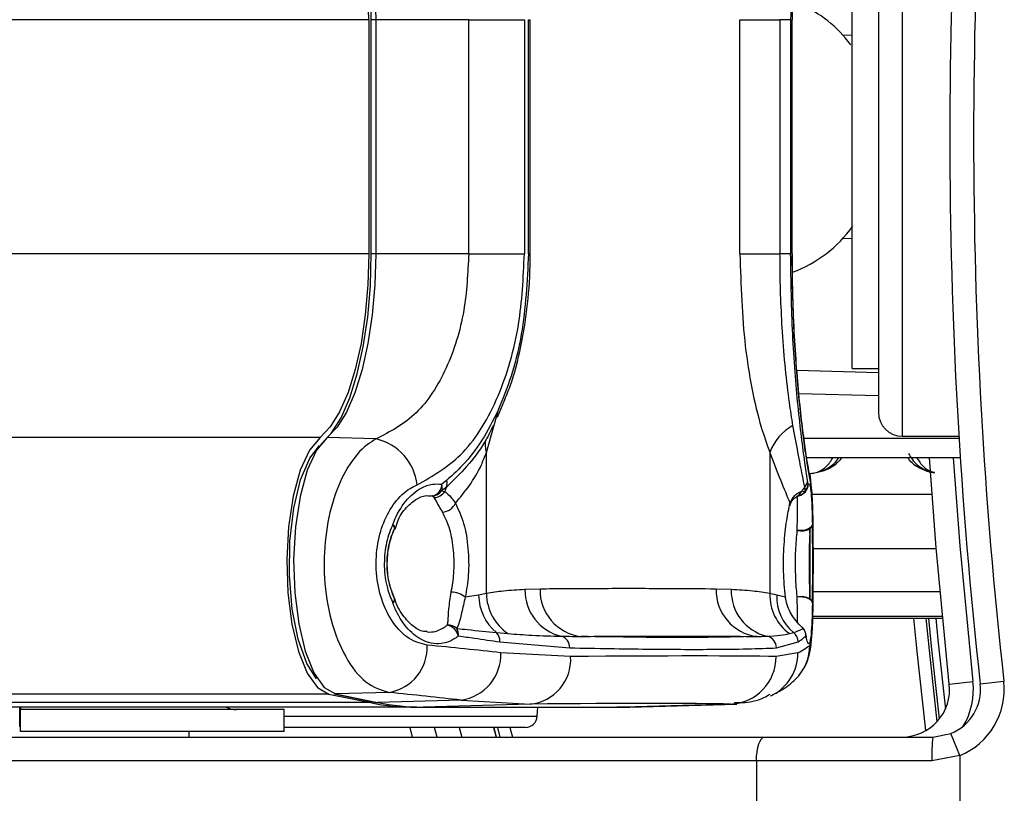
# Model space of a CAD drawing. Header units: millimetres. Extents: x 20 to 26059, y 28 to 17777.
# Tile 50 of 90: x 8870 to 8953, y 13209 to 13274. Entities that reach past the tile are written whole.
import ezdxf

# ---------------------------------------------------------------- set-up
doc = ezdxf.new("R2010")
doc.units = ezdxf.units.MM
doc.header["$LTSCALE"] = 2

msp = doc.modelspace()

# ---------------------------------------------------------------- linework, layer by layer
at = {"color": 8, "linetype": 'Continuous', "lineweight": 25}
for p, q in [((8944.06, 13289.632), (8944.06, 13239.232)), ((8899.195, 13274.28), (8829.498, 13274.28)), ((8899.778, 13274.28), (8899.37, 13274.28)), ((8934.77, 13274.28), (8934.814, 13274.28)), ((8939.026, 13273.012), (8939.86, 13272.99)), ((8939.86, 13255.874), (8939.026, 13255.852)), ((8899.195, 13254.585), (8829.498, 13254.585)), ((8899.778, 13254.585), (8899.37, 13254.585)), ((8934.77, 13254.585), (8934.814, 13254.585)), ((8935.203, 13244.788), (8942.06, 13244.609)), ((8909.084, 13237.871), (8910.131, 13241.57)), ((8895.104, 13239.132), (7373.214, 13239.132)), ((8936.463, 13234.356), (8946.549, 13234.356)), ((8936.553, 13229.781), (8946.906, 13229.781)), ((8936.546, 13226.171), (8947.224, 13226.171)), ((8936.511, 13223.917), (8947.438, 13223.917)), ((8947.424, 13224.061), (8936.514, 13224.061)), ((8895.824, 13217.535), (7372.463, 13217.535)), ((8929.623, 13216.699), (8929.912, 13216.751)), ((8892.078, 13215.68), (8913.364, 13215.68)), ((8909.698, 13214.732), (8909.91, 13213.932)), ((8910.249, 13213.932), (8910.036, 13214.732)), ((8911.071, 13214.732), (8911.285, 13213.932))]:
    msp.add_line(p, q, dxfattribs=at)
at = {"color": 7, "linetype": 'Continuous', "lineweight": 25}
for p, q in [((8942.06, 13287.632), (8942.06, 13241.232)), ((8939.86, 13244.932), (8939.86, 13283.932)), ((8934.826, 13274.279), (8934.828, 13275.131)), ((8899.195, 13274.28), (8899.195, 13254.585)), ((8899.37, 13274.28), (8899.37, 13254.585)), ((8907.603, 13274.28), (8899.778, 13274.28)), ((8899.778, 13274.28), (8899.778, 13254.585)), ((8907.603, 13274.28), (8912.284, 13274.28)), ((8907.603, 13254.585), (8907.603, 13274.28)), ((8912.284, 13274.28), (8912.284, 13254.585)), ((8912.627, 13254.585), (8912.627, 13274.28)), ((8912.627, 13274.28), (8912.775, 13274.28)), ((8912.775, 13254.585), (8912.775, 13274.28)), ((8930.404, 13254.585), (8930.404, 13274.28)), ((8930.404, 13274.28), (8933.778, 13274.28)), ((8933.778, 13274.28), (8933.778, 13254.585)), ((8934.672, 13274.28), (8933.778, 13274.28)), ((8934.672, 13274.28), (8934.672, 13254.585)), ((8934.77, 13254.585), (8934.77, 13274.28)), ((8934.815, 13254.585), (8934.815, 13274.28)), ((8907.603, 13254.585), (8899.778, 13254.585)), ((8907.603, 13254.585), (8912.284, 13254.585)), ((8912.627, 13254.585), (8912.775, 13254.585)), ((8930.404, 13254.585), (8933.778, 13254.585)), ((8934.672, 13254.585), (8933.778, 13254.585)), ((8939.86, 13244.932), (8942.06, 13244.932)), ((8942.06, 13242.631), (8935.373, 13242.807)), ((8910.025, 13240.842), (8910.569, 13242.183)), ((8899.819, 13239.005), (8895.683, 13239.116)), ((8944.06, 13239.232), (8948.824, 13239.232)), ((8948.837, 13239.032), (8935.698, 13239.032)), ((8909.084, 13226.001), (8909.084, 13237.871)), ((8932.927, 13237.871), (8932.927, 13226.001)), ((8948.938, 13237.432), (8935.938, 13237.432)), ((8905.725, 13234.963), (8905.317, 13234.65)), ((8905.741, 13235.522), (8905.338, 13235.207)), ((8935.925, 13234.65), (8935.862, 13234.963)), ((8936.15, 13235.207), (8936.098, 13235.523)), ((8904.523, 13234.212), (8904.123, 13234.207)), ((8904.693, 13234.084), (8904.523, 13234.212)), ((8905.317, 13234.65), (8905.577, 13234.591)), ((8935.581, 13234.591), (8935.925, 13234.65)), ((8901.407, 13231.425), (8901.678, 13232.169)), ((8901.357, 13231.452), (8901.345, 13231.399)), ((8908.432, 13225.871), (8907.312, 13225.698)), ((8909.084, 13226.001), (8908.432, 13225.871)), ((8913.6, 13226.377), (8912.329, 13226.334)), ((8929.681, 13226.334), (8928.411, 13226.377)), ((8933.504, 13225.871), (8932.927, 13226.001)), ((8934.231, 13225.698), (8933.504, 13225.871)), ((8901.36, 13225.556), (8901.347, 13225.609)), ((8936.511, 13223.916), (8947.438, 13223.916)), ((8909.925, 13222.725), (8910.899, 13222.637)), ((8934.581, 13222.637), (8934.909, 13222.725)), ((8910.213, 13221.939), (8916.091, 13221.428)), ((8933.479, 13221.428), (8935.3, 13221.939)), ((8916.169, 13220.698), (8910.307, 13221.023)), ((8935.278, 13221.023), (8933.448, 13220.698)), ((8948.018, 13218.375), (8950.006, 13218.596)), ((8952.606, 13218.596), (8950.618, 13218.375)), ((8896.282, 13217.561), (8899.801, 13216.848)), ((8900.904, 13217.676), (8896.402, 13217.551)), ((8899.342, 13216.822), (7646.905, 13216.822)), ((8895.824, 13217.535), (8899.342, 13216.822)), ((8896.402, 13217.551), (8899.92, 13216.838)), ((8906.959, 13217.034), (8899.92, 13216.838)), ((8906.959, 13217.034), (8912.772, 13216.699)), ((8932.989, 13217.392), (8933.069, 13217.43)), ((8903.194, 13216.432), (7668.858, 13216.432)), ((8869.836, 13214.78), (8869.836, 13216.432)), ((8892.078, 13216.232), (8869.915, 13216.232)), ((8869.915, 13214.382), (8869.915, 13216.232)), ((8892.078, 13214.382), (8892.078, 13216.232)), ((8903.194, 13216.432), (8920.046, 13216.432)), ((8903.757, 13216.448), (8920.609, 13216.448)), ((8903.757, 13216.448), (8903.772, 13216.448)), ((8912.772, 13216.699), (8903.772, 13216.448)), ((8903.772, 13216.448), (8920.624, 13216.448)), ((8913.364, 13215.68), (8913.404, 13216.432)), ((8920.609, 13216.448), (8920.624, 13216.448)), ((8929.623, 13216.699), (8920.624, 13216.448)), ((8921.155, 13216.456), (8930.154, 13216.707)), ((8869.836, 13214.78), (8869.915, 13214.901)), ((8892.078, 13214.382), (8869.915, 13214.382)), ((8884.078, 13213.932), (8884.078, 13214.382)), ((8884.078, 13213.932), (8884.078, 13214.382)), ((8912.366, 13214.732), (8892.078, 13214.732)), ((8902.875, 13213.932), (8902.67, 13214.732)), ((8904.941, 13213.932), (8904.734, 13214.732)), ((8906.8, 13214.732), (8907.009, 13213.932)), ((8909.697, 13214.732), (8909.91, 13213.932)), ((8847.661, 13213.932), (8932.477, 13213.932)), ((8932.477, 13213.932), (8946.642, 13213.932)), ((8946.642, 13213.932), (8948.144, 13214.224)), ((8948.894, 13212.371), (8948.144, 13214.224)), ((8931.793, 13211.932), (8846.977, 13211.932)), ((8931.793, 13211.932), (8931.793, 13201.932)), ((8946.549, 13211.932), (8931.793, 13211.932)), ((8948.894, 13212.371), (8946.549, 13211.932)), ((8948.894, 13212.371), (8948.894, 13201.932))]:
    msp.add_line(p, q, dxfattribs=at)
at = {"color": 7, "linetype": 'Continuous', "lineweight": 25, "flags": 128}
for points in [[(8899.195, 13274.28), (8899.121, 13276.885), (8898.902, 13279.421), (8898.543, 13281.819), (8898.054, 13284.017), (8897.449, 13285.954), (8896.742, 13287.58), (8895.953, 13288.851), (8895.104, 13289.732)], [(8899.407, 13274.28), (8899.331, 13276.985), (8899.103, 13279.619), (8898.731, 13282.11), (8898.223, 13284.392), (8897.594, 13286.404), (8896.86, 13288.092), (8896.041, 13289.412), (8895.159, 13290.327)], [(8895.683, 13289.748), (8896.534, 13288.865), (8897.323, 13287.593), (8898.03, 13285.966), (8898.637, 13284.027), (8899.126, 13281.827), (8899.485, 13279.426), (8899.704, 13276.888), (8899.778, 13274.28)], [(8899.195, 13254.585), (8899.121, 13251.979), (8898.902, 13249.443), (8898.543, 13247.045), (8898.054, 13244.847), (8897.449, 13242.91), (8896.742, 13241.284), (8895.953, 13240.013), (8895.104, 13239.132)], [(8895.159, 13238.537), (8896.041, 13239.453), (8896.86, 13240.772), (8897.594, 13242.461), (8898.223, 13244.473), (8898.731, 13246.754), (8899.103, 13249.245), (8899.331, 13251.879), (8899.407, 13254.585)], [(8899.778, 13254.585), (8899.704, 13251.977), (8899.485, 13249.438), (8899.126, 13247.037), (8898.637, 13244.838), (8898.03, 13242.898), (8897.323, 13241.271), (8896.534, 13239.999), (8895.683, 13239.116)], [(8895.104, 13239.132), (8894.21, 13238.067), (8893.437, 13236.381), (8892.837, 13234.185), (8892.447, 13231.621), (8892.294, 13228.854), (8892.387, 13226.065), (8892.72, 13223.435), (8893.271, 13221.133), (8894.006, 13219.311), (8894.875, 13218.085), (8895.824, 13217.535)], [(8895.683, 13239.116), (8894.79, 13238.053), (8894.019, 13236.37), (8893.419, 13234.177), (8893.03, 13231.616), (8892.877, 13228.854), (8892.97, 13226.069), (8893.302, 13223.442), (8893.853, 13221.144), (8894.587, 13219.324), (8895.455, 13218.1), (8896.402, 13217.551)], [(8894.805, 13218.812), (8893.972, 13220.128), (8893.253, 13222.157), (8892.756, 13224.683), (8892.521, 13227.51), (8892.565, 13230.415), (8892.886, 13233.171), (8893.458, 13235.56), (8894.236, 13237.397), (8895.056, 13238.452)], [(8948.018, 13218.375), (8946.9, 13229.858), (8946.338, 13237.432)], [(8936.28, 13235.992), (8936.307, 13235.852), (8936.365, 13235.143)], [(8936.502, 13231.811), (8936.47, 13231.696), (8936.388, 13231.587), (8936.26, 13231.489), (8936.093, 13231.408), (8935.896, 13231.347), (8935.678, 13231.311), (8935.451, 13231.301), (8935.227, 13231.317)], [(8936.502, 13225.204), (8936.47, 13225.32), (8936.388, 13225.429), (8936.26, 13225.527), (8936.093, 13225.608), (8935.896, 13225.668), (8935.678, 13225.705), (8935.451, 13225.715), (8935.227, 13225.699)], [(8946.045, 13223.916), (8946.311, 13221.232), (8946.972, 13215.209)], [(8935.729, 13223.066), (8935.678, 13223.131), (8935.635, 13223.175)], [(8935.957, 13222.437), (8935.947, 13222.598), (8935.943, 13222.624)], [(8896.282, 13217.561), (8896.29, 13217.56), (8896.402, 13217.551)], [(8899.801, 13216.848), (8899.808, 13216.847), (8899.92, 13216.838)], [(8920.866, 13216.45), (8920.528, 13216.438), (8920.046, 13216.432)], [(8920.624, 13216.448), (8921.105, 13216.454), (8921.155, 13216.456)], [(8931.793, 13211.932), (8931.806, 13212.322), (8931.845, 13212.697), (8931.908, 13213.043), (8931.994, 13213.346), (8932.097, 13213.595), (8932.215, 13213.78), (8932.344, 13213.894), (8932.477, 13213.932)]]:
    msp.add_lwpolyline(points, dxfattribs=at)
at = {"color": 8, "linetype": 'Continuous', "lineweight": 25, "flags": 128}
for points in [[(8948.342, 13237.432), (8948.893, 13230.024), (8950.006, 13218.596)], [(8901.215, 13231.811), (8901.316, 13231.696), (8901.371, 13231.586), (8901.378, 13231.489), (8901.371, 13231.464)], [(8901.373, 13225.547), (8901.381, 13225.519), (8901.374, 13225.421), (8901.319, 13225.312), (8901.218, 13225.196)], [(8946.052, 13214.474), (8945.317, 13221.13), (8945.041, 13223.916)], [(8947.192, 13215.466), (8946.527, 13221.564), (8946.294, 13223.916)], [(8946.881, 13223.916), (8947.059, 13222.117), (8947.686, 13216.282)]]:
    msp.add_lwpolyline(points, dxfattribs=at)
at = {"color": 7, "linetype": 'Continuous', "lineweight": 25}
for centre, radius, start, end in [((9364.06, 13264.432), 416, 173.64351, 186.35649), ((9364.06, 13264.432), 414, 173.64351, 186.35649), ((8931.068, 13265.68), 10.833, 36.82081, 66.4571), ((8931.011, 13263.275), 10.935, 290.46008, 324.32899), ((8944.06, 13241.232), 2, 180, 270), ((8936.841, 13236.477), 4.156, 118.31201, 160.39465), ((8898.851, 13234.685), 4.427, 5.94253, 77.37217), ((8904.352, 13235.183), 0.986, 279.96556, 1.38937), ((8904.495, 13234.96), 0.878, 339.31907, 16.32568), ((8908.417, 13233.679), 2.983, 154.50159, 162.1898), ((8904.937, 13235.266), 0.844, 338.91804, 17.66194), ((8938.939, 13232.351), 4.036, 139.6816, 146.29988), ((8935.219, 13235.564), 0.88, 316.89487, 357.28346), ((8935.256, 13235.243), 0.894, 318.41419, 357.67538), ((8904.496, 13235.199), 0.987, 271.54737, 326.23019), ((8904.686, 13235.121), 1.037, 270.40454, 329.24288), ((8935.152, 13235.207), 1, 282.86516, 319.22326), ((8905.255, 13234.194), 1.36, 276.28978, 334.05522), ((8900.853, 13231.461), 0.504, 359.0099, 44.08367), ((8936.006, 13231.859), 0.498, 305.23485, 354.46552), ((8900.434, 13231.811), 1, 335.65731, 339.66241), ((8935.578, 13232.817), 1.541, 256.82771, 297.66302), ((8906.095, 13224.133), 1.982, 52.11821, 89.01361), ((8912.655, 13225.948), 4.223, 181.04703, 229.73965), ((8913.249, 13226.077), 4.166, 181.03996, 235.66065), ((8916.306, 13226.28), 3.977, 179.21614, 256.69643), ((8917.513, 13226.277), 3.915, 178.53855, 262.93182), ((8932.313, 13226.266), 3.904, 178.37522, 262.94009), ((8933.587, 13226.212), 3.908, 178.20452, 256.664), ((8936.873, 13225.853), 3.949, 177.85307, 234.52172), ((8937.484, 13225.762), 3.982, 178.43772, 229.70509), ((8900.855, 13225.547), 0.505, 316.00643, 1.04884), ((8900.437, 13225.196), 1, 20.40047, 24.39904), ((8935.579, 13224.2), 1.54, 62.34741, 103.19479), ((8936.005, 13225.156), 0.499, 5.52287, 54.73427), ((8905.863, 13222.228), 1.11, 49.0023, 93.11663), ((8905.546, 13222.125), 1.238, 14.57984, 78.02966), ((8905.645, 13222.502), 1.101, 356.58283, 30.77355), ((8909.186, 13222.009), 1.029, 356.11442, 44.12577), ((8934.29, 13221.928), 1.01, 0.62757, 52.17647), ((8934.96, 13222.437), 1, 10.78411, 47.56921), ((8934.953, 13222.429), 1.004, 0.45025, 39.3958), ((8915.123, 13221.478), 0.969, 357.06901, 73.95639), ((8932.482, 13221.433), 0.997, 359.72319, 78.19539), ((8900.235, 13221.485), 3.868, 279.95311, 2.65887), ((8906.408, 13220.896), 3.901, 278.11223, 1.86364), ((8912.396, 13220.461), 3.781, 275.70759, 3.59147), ((8929.48, 13220.665), 3.968, 272.07225, 0.48076), ((8946.642, 13217.932), 6, 292.04166, 6.35649), ((8944.042, 13217.932), 4, 270, 6.35649), ((8946.642, 13217.932), 4, 292.04166, 6.35649), ((8903.208, 13235.799), 19.367, 258.48587, 269.95936), ((8903.786, 13235.814), 19.365, 258.48587, 269.95936), ((8888.078, 13218.232), 2, 244.15807, 270), ((8912.366, 13215.732), 1, 270, 357), ((8957.278, 13212.431), 10.741, 171.96611, 182.66233)]:
    msp.add_arc(centre, radius, start, end, dxfattribs=at)
at = {"color": 8, "linetype": 'Continuous', "lineweight": 25}
for centre, radius, start, end in [((8911.309, 13238.569), 2.331, 171.02435, 197.41948), ((8935.159, 13235.2), 0.99, 318.76611, 0.38799), ((8934.843, 13234.867), 0.788, 296.08823, 339.49081), ((8935.174, 13235.068), 0.859, 283.5098, 330.92851), ((8931.321, 13220.98), 3.957, 296.21458, 0.61497), ((8932.309, 13221.649), 3.978, 314.18583, 0.23143), ((8944.042, 13217.932), 6, 329.05845, 6.35649)]:
    msp.add_arc(centre, radius, start, end, dxfattribs=at)
at = {"color": 7, "linetype": 'Continuous', "lineweight": 25}
for centre, major_axis, ratio, start_param, end_param in [((8774.779, 13214.518), (161.8, 0.08), 0.072843, 0.577835, 0.644706), ((8774.779, 13214.518), (161.799, 7.72), 0.055046, 6.153647, 6.220518), ((8774.779, 13216.616), (161.8, 3.879), 0.008809, 0.19685, 0.507511), ((8774.781, 13210.529), (157.8, 0.08), 0.07469, 0.577833, 0.644704), ((8774.878, 13212.617), (157.8, 3.879), 0.009032, 0.196839, 0.5075)]:
    msp.add_ellipse(centre, major_axis=major_axis, ratio=ratio, start_param=start_param, end_param=end_param, dxfattribs=at)
for points, knots in [([(8936.098, 13293.342), (8936.023, 13292.86), (8935.777, 13291.278), (8935.287, 13287.345), (8934.78, 13281.189), (8934.708, 13276.581), (8934.672, 13274.28)], [0, 0, 0, 0, 0.129083, 0.424338, 0.712561, 1, 1, 1, 1]), ([(8907.603, 13254.585), (8907.521, 13252.971), (8907.346, 13249.532), (8905.833, 13244.77), (8903.329, 13240.846), (8900.992, 13239.62), (8899.819, 13239.005)], [0, 0, 0, 0, 0.223488, 0.476086, 0.737075, 1, 1, 1, 1]), ([(8903.255, 13235.143), (8904.606, 13235.915), (8907.3, 13237.454), (8910.207, 13242.342), (8911.981, 13248.28), (8912.188, 13252.572), (8912.284, 13254.585)], [0, 0, 0, 0, 0.263204, 0.524727, 0.777185, 1, 1, 1, 1]), ([(8912.627, 13254.585), (8912.508, 13252.284), (8912.27, 13247.675), (8910.365, 13241.518), (8908.015, 13237.586), (8906.272, 13236.003), (8905.741, 13235.522)], [0, 0, 0, 0, 0.287424, 0.575721, 0.870977, 1, 1, 1, 1]), ([(8910.569, 13242.183), (8910.745, 13242.597), (8911.346, 13244.01), (8912.03, 13246.771), (8912.603, 13250.334), (8912.774, 13252.994), (8912.772, 13254.417), (8912.771, 13254.614)], [0, 0, 0, 0, 0.117044, 0.399431, 0.67868, 0.955415, 1, 1, 1, 1]), ([(8930.404, 13254.585), (8930.489, 13251.947), (8930.615, 13248.004), (8931.391, 13243.204), (8932.094, 13240.169), (8932.678, 13238.557), (8932.927, 13237.871)], [0, 0, 0, 0, 0.419372, 0.626845, 0.841167, 1, 1, 1, 1]), ([(8934.87, 13240.135), (8934.77, 13240.768), (8934.402, 13243.075), (8933.953, 13247.632), (8933.785, 13252.061), (8933.779, 13254.284), (8933.778, 13254.585)], [0, 0, 0, 0, 0.159037, 0.579884, 0.943274, 1, 1, 1, 1]), ([(8936.098, 13235.523), (8936.023, 13236.004), (8935.777, 13237.586), (8935.287, 13241.519), (8934.78, 13247.675), (8934.708, 13252.284), (8934.672, 13254.585)], [0, 0, 0, 0, 0.129083, 0.424338, 0.712561, 1, 1, 1, 1]), ([(8934.77, 13254.585), (8934.805, 13252.36), (8934.874, 13247.899), (8935.358, 13242.008), (8935.945, 13237.363), (8936.224, 13235.889), (8936.365, 13235.143)], [0, 0, 0, 0, 0.2460387, 0.4933441, 0.7436901, 1, 1, 1, 1]), ([(8936.282, 13235.991), (8936.269, 13236.05), (8936.223, 13236.268), (8936.07, 13237.136), (8935.839, 13238.669), (8935.564, 13240.832), (8935.295, 13243.453), (8935.061, 13246.443), (8934.898, 13249.685), (8934.815, 13252.447), (8934.824, 13254.087), (8934.826, 13254.585)], [0, 0, 0, 0, 0.0408675, 0.1532695, 0.282303, 0.415816, 0.5490607, 0.6809559, 0.8125125, 0.9430481, 1, 1, 1, 1]), ([(8909.674, 13240.135), (8909.436, 13239.661), (8908.367, 13237.531), (8906.88, 13236.086), (8905.725, 13234.963)], [0, 0, 0, 0, 0.222458, 1, 1, 1, 1]), ([(8935.862, 13234.963), (8935.797, 13235.275), (8935.528, 13236.582), (8935.155, 13238.6), (8934.87, 13240.135)], [0, 0, 0, 0, 0.238761, 1, 1, 1, 1]), ([(8899.819, 13239.005), (8899.564, 13238.857), (8898.707, 13238.358), (8897.392, 13236.793), (8896.167, 13234.071), (8895.468, 13230.794), (8895.37, 13227.212), (8895.943, 13223.629), (8897.178, 13220.546), (8898.913, 13218.311), (8900.241, 13217.887), (8900.904, 13217.676)], [0, 0, 0, 0, 0.049826, 0.167561, 0.280578, 0.391781, 0.505299, 0.624319, 0.748663, 0.874604, 1, 1, 1, 1]), ([(8906.479, 13233.599), (8907.281, 13234.574), (8908.295, 13235.805), (8908.948, 13237.516), (8909.084, 13237.871)], [0, 0, 0, 0, 0.7923695, 1, 1, 1, 1]), ([(8932.927, 13237.871), (8933.231, 13237.068), (8933.85, 13235.438), (8934.381, 13234.195), (8934.61, 13233.618), (8934.618, 13233.599)], [0, 0, 0, 0, 0.484656, 0.983086, 1, 1, 1, 1]), ([(8936.956, 13236.2), (8937.022, 13236.218), (8937.344, 13236.304), (8938.035, 13236.648), (8938.52, 13237.088), (8938.71, 13237.421), (8938.716, 13237.432)], [0, 0, 0, 0, 0.081369, 0.39528, 0.980228, 1, 1, 1, 1]), ([(8944.579, 13237.777), (8944.782, 13237.451), (8945.122, 13236.904), (8945.913, 13236.409), (8946.46, 13236.193), (8946.725, 13236.17), (8946.772, 13236.165)], [0, 0, 0, 0, 0.456921, 0.767867, 0.959152, 1, 1, 1, 1]), ([(8936.554, 13228.042), (8936.555, 13228.46), (8936.557, 13229.562), (8936.548, 13231.32), (8936.517, 13233.128), (8936.474, 13234.64), (8936.351, 13235.498), (8936.286, 13235.956)], [0, 0, 0, 0, 0.123662, 0.326285, 0.532482, 0.750661, 1, 1, 1, 1]), ([(8904.099, 13221.665), (8903.584, 13221.795), (8902.557, 13222.056), (8901.197, 13223.452), (8900.217, 13225.4), (8899.756, 13227.681), (8899.835, 13229.966), (8900.394, 13232.047), (8901.363, 13233.764), (8902.391, 13234.74), (8903.056, 13235.05), (8903.255, 13235.143)], [0, 0, 0, 0, 0.128283, 0.255896, 0.379754, 0.496488, 0.607307, 0.716724, 0.829647, 0.949094, 1, 1, 1, 1]), ([(8901.215, 13231.811), (8901.239, 13231.875), (8901.524, 13232.621), (8902.255, 13233.872), (8903.434, 13234.865), (8904.491, 13235.251), (8905.073, 13235.221), (8905.338, 13235.207)], [0, 0, 0, 0, 0.028104, 0.329399, 0.630932, 0.832233, 1, 1, 1, 1]), ([(8936.15, 13235.207), (8936.161, 13235.217), (8936.231, 13235.279), (8936.322, 13235.051), (8936.417, 13234.225), (8936.472, 13233.177), (8936.494, 13232.183), (8936.502, 13231.811)], [0, 0, 0, 0, 0.059371, 0.368067, 0.547994, 0.831013, 1, 1, 1, 1]), ([(8901.678, 13232.169), (8901.678, 13232.169), (8901.87, 13232.695), (8902.488, 13233.413), (8903.386, 13234.122), (8904.026, 13234.289), (8904.375, 13234.201), (8904.454, 13234.181)], [0, 0, 0, 0, 0.000157, 0.294981, 0.5959, 0.90841, 1, 1, 1, 1]), ([(8905.577, 13234.591), (8905.756, 13234.458), (8906.01, 13234.269), (8906.371, 13233.754), (8906.479, 13233.599)], [0, 0, 0, 0, 0.700505, 1, 1, 1, 1]), ([(8934.618, 13233.599), (8934.737, 13233.847), (8934.973, 13234.34), (8935.379, 13234.508), (8935.581, 13234.591)], [0, 0, 0, 0, 0.50292, 1, 1, 1, 1]), ([(8934.62, 13233.367), (8934.628, 13233.412), (8934.684, 13233.726), (8934.947, 13234.023), (8935.138, 13234.113), (8935.195, 13234.14)], [0, 0, 0, 0, 0.106247, 0.73616, 1, 1, 1, 1]), ([(8935.154, 13234.138), (8935.21, 13234.167), (8935.307, 13234.216), (8935.331, 13234.219), (8935.341, 13234.22)], [0, 0, 0, 0, 0.582102, 1, 1, 1, 1]), ([(8935.903, 13234.55), (8935.897, 13234.542), (8935.86, 13234.493), (8935.755, 13234.384), (8935.63, 13234.345), (8935.607, 13234.337)], [0, 0, 0, 0, 0.121509, 0.836774, 1, 1, 1, 1]), ([(8905.404, 13232.842), (8905.303, 13233.021), (8904.979, 13233.595), (8904.81, 13233.885), (8904.693, 13234.084)], [0, 0, 0, 0, 0.311755, 1, 1, 1, 1]), ([(8906.479, 13233.599), (8906.734, 13233.061), (8907.242, 13231.988), (8907.585, 13229.825), (8907.631, 13227.63), (8907.413, 13226.312), (8907.312, 13225.698)], [0, 0, 0, 0, 0.259902, 0.517867, 0.775557, 1, 1, 1, 1]), ([(8934.231, 13225.698), (8934.168, 13226.41), (8934.043, 13227.833), (8934.095, 13230.131), (8934.312, 13232.156), (8934.521, 13233.142), (8934.618, 13233.599)], [0, 0, 0, 0, 0.258525, 0.516611, 0.775905, 1, 1, 1, 1]), ([(8906.129, 13226.115), (8906.216, 13226.638), (8906.404, 13227.763), (8906.364, 13229.627), (8906.071, 13231.465), (8905.627, 13232.383), (8905.404, 13232.842)], [0, 0, 0, 0, 0.224822, 0.483445, 0.741569, 1, 1, 1, 1]), ([(8901.215, 13231.811), (8901.195, 13231.768), (8900.95, 13231.248), (8900.589, 13230.108), (8900.436, 13228.267), (8900.665, 13226.538), (8901.051, 13225.601), (8901.218, 13225.196)], [0, 0, 0, 0, 0.0230223, 0.2751098, 0.5280027, 0.796138, 1, 1, 1, 1]), ([(8936.502, 13225.204), (8936.509, 13225.601), (8936.527, 13226.53), (8936.535, 13228.25), (8936.53, 13230.098), (8936.515, 13231.244), (8936.503, 13231.767), (8936.502, 13231.811)], [0, 0, 0, 0, 0.199795, 0.468728, 0.722945, 0.976363, 1, 1, 1, 1]), ([(8901.357, 13231.452), (8901.326, 13231.384), (8901.073, 13230.836), (8900.747, 13229.682), (8900.683, 13227.981), (8900.931, 13226.574), (8901.238, 13225.846), (8901.36, 13225.556)], [0, 0, 0, 0, 0.040118, 0.323375, 0.584277, 0.834681, 1, 1, 1, 1]), ([(8901.36, 13225.556), (8901.149, 13226.133), (8900.73, 13227.28), (8900.694, 13229.22), (8900.998, 13230.61), (8901.289, 13231.292), (8901.357, 13231.452)], [0, 0, 0, 0, 0.310149, 0.616148, 0.909857, 1, 1, 1, 1]), ([(8935.227, 13225.699), (8935.211, 13225.851), (8935.144, 13226.499), (8935.072, 13227.824), (8935.081, 13229.676), (8935.178, 13230.768), (8935.227, 13231.317)], [0, 0, 0, 0, 0.0899325, 0.3838665, 0.6900801, 1, 1, 1, 1]), ([(8936.293, 13231.452), (8936.268, 13230.876), (8936.218, 13229.731), (8936.213, 13227.792), (8936.25, 13226.403), (8936.285, 13225.723), (8936.293, 13225.564)], [0, 0, 0, 0, 0.309754, 0.61629, 0.910258, 1, 1, 1, 1]), ([(8936.293, 13225.564), (8936.302, 13226.009), (8936.32, 13226.933), (8936.325, 13228.575), (8936.319, 13230.17), (8936.301, 13231.036), (8936.293, 13231.452)], [0, 0, 0, 0, 0.248204, 0.515153, 0.766575, 1, 1, 1, 1]), ([(8935.372, 13219.154), (8935.47, 13219.263), (8935.758, 13219.584), (8936.036, 13220.182), (8936.243, 13220.813), (8936.362, 13221.434), (8936.447, 13222.213), (8936.507, 13223.408), (8936.541, 13225.163), (8936.554, 13226.766), (8936.554, 13227.767), (8936.554, 13228.042)], [0, 0, 0, 0, 0.0384592, 0.1130208, 0.1792741, 0.2506308, 0.3712557, 0.5671842, 0.7444144, 0.9299148, 1, 1, 1, 1]), ([(8936.555, 13228.042), (8936.553, 13227.336), (8936.549, 13225.896), (8936.521, 13224.006), (8936.461, 13222.538), (8936.378, 13221.822), (8936.309, 13221.702), (8936.288, 13221.665)], [0, 0, 0, 0, 0.208129, 0.42433, 0.651142, 0.891416, 1, 1, 1, 1]), ([(8905.803, 13223.336), (8905.824, 13223.449), (8905.892, 13223.812), (8905.901, 13224.674), (8906.052, 13225.631), (8906.129, 13226.115)], [0, 0, 0, 0, 0.181902, 0.586109, 1, 1, 1, 1]), ([(8912.329, 13226.334), (8911.725, 13226.302), (8910.642, 13226.244), (8909.561, 13226.076), (8909.084, 13226.001)], [0, 0, 0, 0, 0.558599, 1, 1, 1, 1]), ([(8928.411, 13226.377), (8927.161, 13226.387), (8924.247, 13226.411), (8919.669, 13226.417), (8915.982, 13226.399), (8913.958, 13226.38), (8913.6, 13226.377)], [0, 0, 0, 0, 0.253188, 0.590242, 0.927296, 1, 1, 1, 1]), ([(8932.927, 13226.001), (8932.449, 13226.076), (8931.368, 13226.244), (8930.286, 13226.302), (8929.681, 13226.334)], [0, 0, 0, 0, 0.441401, 1, 1, 1, 1]), ([(8906.744, 13222.437), (8906.604, 13222.336), (8906.031, 13221.924), (8905.079, 13221.695), (8903.815, 13221.948), (8902.639, 13222.742), (8901.724, 13223.981), (8901.342, 13224.899), (8901.218, 13225.196)], [0, 0, 0, 0, 0.075381, 0.307278, 0.457792, 0.683201, 0.897773, 1, 1, 1, 1]), ([(8904.088, 13222.825), (8904.022, 13222.816), (8903.69, 13222.771), (8903.03, 13223.111), (8902.137, 13223.994), (8901.575, 13224.913), (8901.389, 13225.517), (8901.379, 13225.549)], [0, 0, 0, 0, 0.077147, 0.384819, 0.675063, 0.983176, 1, 1, 1, 1]), ([(8907.312, 13225.698), (8907.202, 13225.236), (8906.98, 13224.306), (8906.806, 13223.508), (8906.643, 13223.172), (8906.591, 13223.066)], [0, 0, 0, 0, 0.402486, 0.811277, 1, 1, 1, 1]), ([(8935.729, 13223.066), (8935.406, 13223.386), (8934.828, 13223.96), (8934.347, 13225.019), (8934.247, 13225.601), (8934.231, 13225.698)], [0, 0, 0, 0, 0.512573, 0.919491, 1, 1, 1, 1]), ([(8936.502, 13225.204), (8936.5, 13225.105), (8936.485, 13224.325), (8936.441, 13223.066), (8936.347, 13222.099), (8936.22, 13221.703), (8936.09, 13221.826), (8935.991, 13222.277), (8935.957, 13222.437)], [0, 0, 0, 0, 0.033536, 0.263615, 0.49388, 0.646507, 0.874374, 1, 1, 1, 1]), ([(8906.591, 13223.066), (8906.894, 13223.033), (8908.05, 13222.907), (8909.129, 13222.803), (8909.925, 13222.725)], [0, 0, 0, 0, 0.261932, 1, 1, 1, 1]), ([(8910.899, 13222.637), (8911.575, 13222.584), (8913.121, 13222.463), (8914.573, 13222.429), (8915.391, 13222.409)], [0, 0, 0, 0, 0.437506, 1, 1, 1, 1]), ([(8932.686, 13222.409), (8933.069, 13222.429), (8933.751, 13222.463), (8934.328, 13222.584), (8934.581, 13222.637)], [0, 0, 0, 0, 0.562494, 1, 1, 1, 1]), ([(8934.909, 13222.725), (8935.164, 13222.812), (8935.473, 13222.917), (8935.69, 13223.043), (8935.729, 13223.066)], [0, 0, 0, 0, 0.823891, 1, 1, 1, 1]), ([(8936.018, 13222.3), (8936.018, 13222.299), (8936.021, 13222.294), (8935.976, 13222.427), (8935.94, 13222.659), (8935.927, 13222.743)], [0, 0, 0, 0, 0.170173, 0.702013, 1, 1, 1, 1]), ([(8906.744, 13222.437), (8907.195, 13222.373), (8908.378, 13222.206), (8909.512, 13222.041), (8910.213, 13221.939)], [0, 0, 0, 0, 0.381291, 1, 1, 1, 1]), ([(8915.391, 13222.409), (8915.695, 13222.407), (8916.249, 13222.402), (8916.789, 13222.395), (8917.031, 13222.392)], [0, 0, 0, 0, 0.550084, 1, 1, 1, 1]), ([(8917.031, 13222.392), (8917.39, 13222.395), (8919.412, 13222.414), (8923.097, 13222.432), (8927.672, 13222.427), (8930.584, 13222.402), (8931.833, 13222.392)], [0, 0, 0, 0, 0.072703, 0.409757, 0.746813, 1, 1, 1, 1]), ([(8931.833, 13222.392), (8930.369, 13222.355), (8927.706, 13222.287), (8922.44, 13222.307), (8918.653, 13222.366), (8917.031, 13222.392)], [0, 0, 0, 0, 0.4111969, 0.7478104, 1, 1, 1, 1]), ([(8931.833, 13222.392), (8931.994, 13222.396), (8932.286, 13222.403), (8932.562, 13222.407), (8932.686, 13222.409)], [0, 0, 0, 0, 0.550084, 1, 1, 1, 1]), ([(8935.3, 13221.939), (8935.452, 13222.041), (8935.698, 13222.206), (8935.885, 13222.373), (8935.957, 13222.437)], [0, 0, 0, 0, 0.618367, 1, 1, 1, 1]), ([(8916.091, 13221.428), (8918.347, 13221.389), (8922.858, 13221.311), (8927.635, 13221.299), (8931.188, 13221.337), (8932.714, 13221.398), (8933.479, 13221.428)], [0, 0, 0, 0, 0.287942, 0.575885, 0.787474, 1, 1, 1, 1]), ([(8933.076, 13217.434), (8933.243, 13217.519), (8933.809, 13217.81), (8934.47, 13218.224), (8934.997, 13218.717), (8935.109, 13218.822)], [0, 0, 0, 0, 0.248305, 0.840259, 1, 1, 1, 1]), ([(8929.927, 13216.829), (8930.146, 13216.824), (8930.96, 13216.807), (8932.008, 13217.004), (8932.773, 13217.444), (8932.948, 13217.545)], [0, 0, 0, 0, 0.220533, 0.821283, 1, 1, 1, 1]), ([(8869.929, 13216.232), (8869.93, 13216.241), (8869.931, 13216.252), (8869.932, 13216.402), (8869.932, 13216.432)], [0, 0, 0, 0, 0.803632, 1, 1, 1, 1])]:
    msp.add_open_spline(points, degree=3, knots=knots, dxfattribs=at)
at = {"color": 8, "linetype": 'Continuous', "lineweight": 25}
for points, knots in [([(8936.292, 13236.096), (8936.428, 13236.109), (8936.743, 13236.139), (8937.228, 13236.343), (8937.807, 13236.753), (8938.069, 13237.171), (8938.233, 13237.432)], [0, 0, 0, 0, 0.138377, 0.319056, 0.573124, 1, 1, 1, 1]), ([(8938.989, 13237.432), (8938.747, 13237.159), (8938.342, 13236.701), (8937.599, 13236.364), (8937.217, 13236.264), (8937.136, 13236.242)], [0, 0, 0, 0, 0.5369086, 0.901806, 1, 1, 1, 1]), ([(8946.77, 13236.188), (8946.67, 13236.195), (8946.305, 13236.224), (8945.625, 13236.48), (8944.922, 13236.877), (8944.649, 13237.278), (8944.544, 13237.432)], [0, 0, 0, 0, 0.097436, 0.355754, 0.751941, 1, 1, 1, 1]), ([(8945.283, 13237.432), (8945.445, 13237.171), (8945.712, 13236.738), (8946.278, 13236.32), (8946.651, 13236.207), (8946.772, 13236.171)], [0, 0, 0, 0, 0.507087, 0.841264, 1, 1, 1, 1]), ([(8936.365, 13235.143), (8936.403, 13234.868), (8936.478, 13234.32), (8936.531, 13232.58), (8936.552, 13230.442), (8936.558, 13228.81), (8936.555, 13228.06), (8936.555, 13228.042)], [0, 0, 0, 0, 0.258745, 0.515821, 0.762209, 0.994219, 1, 1, 1, 1]), ([(8935.227, 13231.317), (8935.231, 13231.633), (8935.243, 13232.482), (8935.255, 13233.364), (8935.254, 13234.082), (8935.234, 13234.165), (8935.222, 13234.216)], [0, 0, 0, 0, 0.182119, 0.488013, 0.682869, 1, 1, 1, 1]), ([(8935.251, 13223.626), (8935.251, 13223.733), (8935.252, 13224.119), (8935.237, 13224.952), (8935.228, 13225.615), (8935.227, 13225.699)], [0, 0, 0, 0, 0.250065, 0.904791, 1, 1, 1, 1]), ([(8904.072, 13222.795), (8904.092, 13222.791), (8904.549, 13222.699), (8905.154, 13222.908), (8905.675, 13223.252), (8905.803, 13223.336)], [0, 0, 0, 0, 0.033878, 0.763243, 1, 1, 1, 1])]:
    msp.add_open_spline(points, degree=3, knots=knots, dxfattribs=at)

doc.saveas('drawing.dxf')
